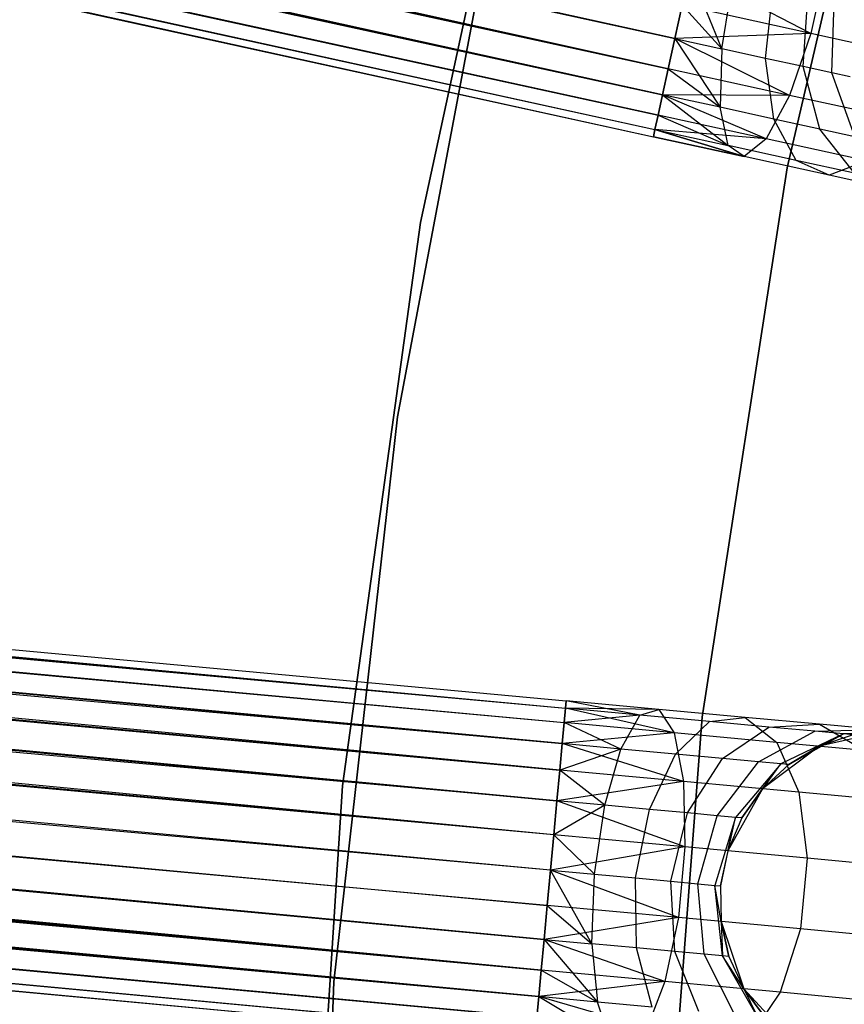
# Model space of a CAD drawing. Extents: x -189 to 189, y -189 to 189.
# Tile 191 of 256: x -46.15 to -41.32, y 3.18 to 8.94. Entities that reach past the tile are written whole.
import ezdxf

# ---------------------------------------------------------------- set-up
doc = ezdxf.new("R2010")
doc.units = 0
doc.header["$LTSCALE"] = 25.4
doc.layers.get('0').update_dxf_attribs({"linetype": 'CONTINUOUS'})

# ---------------------------------------------------------------- blocks, each defined once
blk = doc.blocks.new('CAMELEON-KENAI-C-12244_STL')
at = {"color": 0}
for p, q in [((-42.3533, 8.6553, -8.691), (-164.6141, 35.8197, -8.5219)), ((-42.3533, 8.6553, -8.691), (-164.6141, 35.8197, -8.5219)), ((-42.3146, 8.8321, -8.5864), (-164.6141, 35.8197, -8.5219)), ((-42.3146, 8.8321, -8.5864), (-164.6141, 35.8197, -8.5219)), ((-164.6567, 35.6255, -10.4135), (-42.3533, 8.6553, -10.309)), ((-164.6567, 35.6255, -10.4135), (-42.3533, 8.6553, -10.309)), ((-164.6567, 35.6255, -10.4135), (-42.3146, 8.8321, -10.4135)), ((-164.6567, 35.6255, -10.4135), (-42.3146, 8.8321, -10.4135)), ((-42.3865, 8.5035, -8.8309), (-164.6954, 35.4486, -8.691)), ((-42.3865, 8.5035, -8.8309), (-164.6954, 35.4486, -8.691)), ((-42.3533, 8.6553, -8.691), (-164.6954, 35.4486, -8.691)), ((-42.3533, 8.6553, -8.691), (-164.6954, 35.4486, -8.691)), ((-164.7286, 35.2968, -10.1691), (-42.3865, 8.5035, -10.1691)), ((-164.7286, 35.2968, -10.1691), (-42.3865, 8.5035, -10.1691)), ((-164.7286, 35.2968, -10.1691), (-42.3533, 8.6553, -10.309)), ((-164.7286, 35.2968, -10.1691), (-42.3533, 8.6553, -10.309)), ((-42.4128, 8.3835, -9), (-164.7549, 35.1768, -9)), ((-164.7549, 35.1768, -9), (-42.431, 8.3004, -9.191)), ((-42.4128, 8.3835, -9), (-164.7549, 35.1768, -9)), ((-42.3865, 8.5035, -8.8309), (-164.7549, 35.1768, -9)), ((-42.3865, 8.5035, -8.8309), (-164.7549, 35.1768, -9)), ((-164.7549, 35.1768, -9), (-42.431, 8.3004, -9.191)), ((-164.7549, 35.1768, -9), (-42.4403, 8.2579, -9.3955)), ((-164.7549, 35.1768, -9), (-42.4403, 8.2579, -9.3955)), ((-164.7731, 35.0937, -9.809), (-42.431, 8.3004, -9.809)), ((-164.7731, 35.0937, -9.809), (-42.431, 8.3004, -9.809)), ((-164.7731, 35.0937, -9.809), (-42.4128, 8.3835, -10)), ((-164.7731, 35.0937, -9.809), (-42.4128, 8.3835, -10)), ((-164.7731, 35.0937, -9.809), (-42.3865, 8.5035, -10.1691)), ((-164.7731, 35.0937, -9.809), (-42.3865, 8.5035, -10.1691)), ((-164.7824, 35.0513, -9.3955), (-42.4403, 8.2579, -9.3955)), ((-164.7824, 35.0513, -9.3955), (-42.4403, 8.2579, -9.6045)), ((-164.7824, 35.0513, -9.3955), (-42.4403, 8.2579, -9.3955)), ((-164.7824, 35.0513, -9.3955), (-42.4403, 8.2579, -9.6045)), ((-164.7824, 35.0513, -9.3955), (-42.431, 8.3004, -9.809)), ((-164.7824, 35.0513, -9.3955), (-42.431, 8.3004, -9.809)), ((-167.6619, 16.4711, -9.809), (-42.9506, 4.9585, -9.6045)), ((-167.6619, 16.4711, -9.809), (-42.9506, 4.9585, -9.3955)), ((-167.6619, 16.4711, -9.809), (-42.9546, 4.9153, -9.809)), ((-167.6619, 16.4711, -9.809), (-42.9546, 4.9153, -9.809)), ((-167.6619, 16.4711, -9.809), (-42.9506, 4.9585, -9.6045)), ((-167.6619, 16.4711, -9.809), (-42.9506, 4.9585, -9.3955)), ((-167.6579, 16.5144, -9.3955), (-42.9506, 4.9585, -9.3955)), ((-167.6579, 16.5144, -9.3955), (-42.9506, 4.9585, -9.3955)), ((-167.6579, 16.5144, -9.3955), (-42.9546, 4.9153, -9.191)), ((-167.6579, 16.5144, -9.3955), (-42.9546, 4.9153, -9.191)), ((-167.6698, 16.3864, -9), (-42.9546, 4.9153, -9.191)), ((-167.6698, 16.3864, -9), (-42.9546, 4.9153, -9.191)), ((-167.6698, 16.3864, -9), (-42.9624, 4.8306, -9)), ((-42.9881, 4.5535, -8.691), (-167.6698, 16.3864, -9)), ((-42.9881, 4.5535, -8.691), (-167.6698, 16.3864, -9)), ((-42.9737, 4.7082, -8.8309), (-167.6698, 16.3864, -9)), ((-42.9737, 4.7082, -8.8309), (-167.6698, 16.3864, -9)), ((-167.6698, 16.3864, -9), (-42.9624, 4.8306, -9)), ((-167.6811, 16.2641, -10.1691), (-42.9737, 4.7082, -10.1691)), ((-167.6811, 16.2641, -10.1691), (-42.9737, 4.7082, -10.1691)), ((-167.6811, 16.2641, -10.1691), (-42.9624, 4.8306, -10)), ((-167.6811, 16.2641, -10.1691), (-42.9624, 4.8306, -10)), ((-167.6811, 16.2641, -10.1691), (-42.9546, 4.9153, -9.809)), ((-167.6811, 16.2641, -10.1691), (-42.9546, 4.9153, -9.809)), ((-167.6955, 16.1094, -8.691), (-42.9881, 4.5535, -8.691)), ((-43.0231, 4.1753, -8.5219), (-167.6955, 16.1094, -8.691)), ((-43.0231, 4.1753, -8.5219), (-167.6955, 16.1094, -8.691)), ((-43.0048, 4.3733, -8.5864), (-167.6955, 16.1094, -8.691)), ((-43.0048, 4.3733, -8.5864), (-167.6955, 16.1094, -8.691)), ((-167.6955, 16.1094, -8.691), (-42.9881, 4.5535, -8.691)), ((-167.7122, 15.9291, -10.4135), (-43.0048, 4.3733, -10.4135)), ((-167.7122, 15.9291, -10.4135), (-43.0048, 4.3733, -10.4135)), ((-167.7122, 15.9291, -10.4135), (-42.9881, 4.5535, -10.309)), ((-167.7122, 15.9291, -10.4135), (-42.9881, 4.5535, -10.309)), ((-167.7122, 15.9291, -10.4135), (-42.9737, 4.7082, -10.1691)), ((-167.7122, 15.9291, -10.4135), (-42.9737, 4.7082, -10.1691)), ((-43.0231, 4.1753, -8.5219), (-167.7305, 15.7311, -8.5219)), ((-43.0231, 4.1753, -8.5219), (-167.7305, 15.7311, -8.5219)), ((-43.0048, 4.3733, -10.4135), (-167.7497, 15.5241, -10.5)), ((-43.0423, 3.9683, -8.5), (-167.7497, 15.5241, -8.5)), ((-43.0423, 3.9683, -8.5), (-167.7497, 15.5241, -8.5)), ((-43.0231, 4.1753, -10.4781), (-167.7497, 15.5241, -10.5)), ((-43.0048, 4.3733, -10.4135), (-167.7497, 15.5241, -10.5)), ((-43.0231, 4.1753, -10.4781), (-167.7497, 15.5241, -10.5)), ((-43.0423, 3.9683, -10.5), (-167.7497, 15.5241, -10.5)), ((-43.0423, 3.9683, -10.5), (-167.7497, 15.5241, -10.5)), ((-167.7689, 15.3171, -8.5219), (-43.0615, 3.7612, -8.5219)), ((-43.0965, 3.383, -8.691), (-167.7689, 15.3171, -8.5219)), ((-43.0965, 3.383, -8.691), (-167.7689, 15.3171, -8.5219)), ((-43.0798, 3.5633, -8.5864), (-167.7689, 15.3171, -8.5219)), ((-43.0798, 3.5633, -8.5864), (-167.7689, 15.3171, -8.5219)), ((-167.7689, 15.3171, -8.5219), (-43.0615, 3.7612, -8.5219)), ((-167.7872, 15.1191, -10.4135), (-43.0965, 3.383, -10.309)), ((-167.7872, 15.1191, -10.4135), (-43.0965, 3.383, -10.309)), ((-167.7872, 15.1191, -10.4135), (-43.0798, 3.5633, -10.4135)), ((-43.0423, 3.9683, -10.5), (-167.7872, 15.1191, -10.4135)), ((-43.0423, 3.9683, -10.5), (-167.7872, 15.1191, -10.4135)), ((-43.0615, 3.7612, -10.4781), (-167.7872, 15.1191, -10.4135)), ((-43.0615, 3.7612, -10.4781), (-167.7872, 15.1191, -10.4135)), ((-167.7872, 15.1191, -10.4135), (-43.0798, 3.5633, -10.4135)), ((-43.1109, 3.2283, -8.8309), (-167.8039, 14.9388, -8.691)), ((-43.1109, 3.2283, -8.8309), (-167.8039, 14.9388, -8.691)), ((-43.0965, 3.383, -8.691), (-167.8039, 14.9388, -8.691)), ((-43.0965, 3.383, -8.691), (-167.8039, 14.9388, -8.691)), ((-167.8183, 14.7841, -10.1691), (-43.1109, 3.2283, -10.1691)), ((-167.8183, 14.7841, -10.1691), (-43.1109, 3.2283, -10.1691)), ((-167.8183, 14.7841, -10.1691), (-43.0965, 3.383, -10.309)), ((-167.8183, 14.7841, -10.1691), (-43.0965, 3.383, -10.309)), ((-43.1222, 3.1059, -9), (-167.8296, 14.6618, -9)), ((-167.8296, 14.6618, -9), (-43.1301, 3.0213, -9.191)), ((-43.1222, 3.1059, -9), (-167.8296, 14.6618, -9)), ((-43.1109, 3.2283, -8.8309), (-167.8296, 14.6618, -9)), ((-43.1109, 3.2283, -8.8309), (-167.8296, 14.6618, -9)), ((-167.8296, 14.6618, -9), (-43.1301, 3.0213, -9.191)), ((-167.8296, 14.6618, -9), (-43.1341, 2.978, -9.3955)), ((-167.8296, 14.6618, -9), (-43.1341, 2.978, -9.3955)), ((-167.8374, 14.5771, -9.809), (-43.1301, 3.0213, -9.809)), ((-167.8374, 14.5771, -9.809), (-43.1301, 3.0213, -9.809)), ((-167.8374, 14.5771, -9.809), (-43.1222, 3.1059, -10)), ((-167.8374, 14.5771, -9.809), (-43.1222, 3.1059, -10)), ((-167.8374, 14.5771, -9.809), (-43.1109, 3.2283, -10.1691)), ((-167.8374, 14.5771, -9.809), (-43.1109, 3.2283, -10.1691)), ((-167.8415, 14.5338, -9.3955), (-43.1341, 2.978, -9.3955)), ((-167.8415, 14.5338, -9.3955), (-43.1341, 2.978, -9.6045)), ((-167.8415, 14.5338, -9.3955), (-43.1341, 2.978, -9.3955)), ((-167.8415, 14.5338, -9.3955), (-43.1341, 2.978, -9.6045)), ((-167.8415, 14.5338, -9.3955), (-43.1301, 3.0213, -9.809)), ((-167.8415, 14.5338, -9.3955), (-43.1301, 3.0213, -9.809)), ((-41.6581, 8.076, -1), (-40.9171, 11.2424, -1)), ((-40.9171, 11.2424, -8.5), (-41.6581, 8.076, -8.5)), ((-40.9171, 11.2424, -8.5), (-41.6581, 8.076, -8.5)), ((-41.6581, 8.076, -1), (-40.9171, 11.2424, -1)), ((-43.0996, 11.0093, -1), (-43.8023, 7.7565, -1)), ((-43.8023, 7.7565), (-43.0996, 11.0093)), ((-43.0996, 11.0093, -1), (-43.8023, 7.7565, -1)), ((-43.8023, 7.7565), (-43.0996, 11.0093)), ((-43.3201, 9.8849, -1), (-43.9381, 6.6188, -1)), ((-43.9381, 6.6188, -8.5), (-43.3201, 9.8849, -8.5)), ((-43.3201, 9.8849, -1), (-43.9381, 6.6188, -1)), ((-43.9381, 6.6188, -8.5), (-43.3201, 9.8849, -8.5)), ((-41.5191, 8.8614, -10.3767), (-42.2276, 9.2294, -10.5)), ((-41.5191, 8.8614, -10.3767), (-42.2276, 9.2294, -10.5)), ((-42.0399, 8.772, -8.5494), (-42.2276, 9.2294, -8.5)), ((-42.0399, 8.772, -8.5494), (-42.2276, 9.2294, -8.5)), ((-41.4301, 9.2676, -10.3767), (-41.5191, 8.8614, -10.3767)), ((-41.4301, 9.2676, -10.3767), (-41.5191, 8.8614, -10.3767)), ((-42.0399, 8.772, -8.5494), (-41.9747, 9.1741, -8.4659)), ((-42.0399, 8.772, -8.5494), (-41.9747, 9.1741, -8.4659)), ((-41.7839, 8.7159, -8.4409), (-41.7391, 9.1225, -8.366)), ((-41.7839, 8.7159, -8.4409), (-41.7391, 9.1225, -8.366)), ((-41.5641, 8.6678, -8.2682), (-41.5368, 9.0782, -8.2071)), ((-41.5641, 8.6678, -8.2682), (-41.5368, 9.0782, -8.2071)), ((-41.3955, 8.6308, -8.0432), (-41.3816, 9.0442, -8)), ((-41.3955, 8.6308, -8.0432), (-41.3816, 9.0442, -8)), ((-42.3146, 8.8321, -10.4135), (-42.272, 9.0263, -10.4781)), ((-42.272, 9.0263, -8.5219), (-42.3146, 8.8321, -8.5864)), ((-42.272, 9.0263, -8.5219), (-42.3146, 8.8321, -8.5864)), ((-42.3146, 8.8321, -10.4135), (-42.272, 9.0263, -10.4781)), ((-41.5191, 8.8614, -10.3767), (-42.272, 9.0263, -10.4781)), ((-41.5191, 8.8614, -10.3767), (-42.272, 9.0263, -10.4781)), ((-42.272, 9.0263, -8.5219), (-42.0399, 8.772, -8.5494)), ((-42.272, 9.0263, -8.5219), (-42.0399, 8.772, -8.5494)), ((-42.3533, 8.6553, -10.309), (-42.3146, 8.8321, -10.4135)), ((-42.3146, 8.8321, -8.5864), (-42.3533, 8.6553, -8.691)), ((-42.3146, 8.8321, -8.5864), (-42.3533, 8.6553, -8.691)), ((-42.3533, 8.6553, -10.309), (-42.3146, 8.8321, -10.4135)), ((-41.5191, 8.8614, -10.3767), (-42.3146, 8.8321, -10.4135)), ((-41.5191, 8.8614, -10.3767), (-42.3146, 8.8321, -10.4135)), ((-41.6431, 8.4997, -10.2133), (-42.3146, 8.8321, -10.4135)), ((-41.6431, 8.4997, -10.2133), (-42.3146, 8.8321, -10.4135)), ((-42.3146, 8.8321, -8.5864), (-42.0399, 8.772, -8.5494)), ((-42.3146, 8.8321, -8.5864), (-42.0399, 8.772, -8.5494)), ((-42.3146, 8.8321, -8.5864), (-42.0501, 8.4298, -8.7855)), ((-42.3146, 8.8321, -8.5864), (-42.0501, 8.4298, -8.7855)), ((-41.5191, 8.8614, -10.3767), (-41.6431, 8.4997, -10.2133)), ((-41.5191, 8.8614, -10.3767), (-41.6431, 8.4997, -10.2133)), ((-40.8174, 8.7078, -10.0792), (-41.5191, 8.8614, -10.3767)), ((-40.8174, 8.7078, -10.0792), (-41.5191, 8.8614, -10.3767)), ((-42.0399, 8.772, -8.5494), (-42.0501, 8.4298, -8.7855)), ((-42.0399, 8.772, -8.5494), (-42.0501, 8.4298, -8.7855)), ((-41.7839, 8.7159, -8.4409), (-42.0399, 8.772, -8.5494)), ((-41.7839, 8.7159, -8.4409), (-42.0399, 8.772, -8.5494)), ((-41.7365, 8.3611, -8.6526), (-41.7839, 8.7159, -8.4409)), ((-41.5641, 8.6678, -8.2682), (-41.7839, 8.7159, -8.4409)), ((-41.7365, 8.3611, -8.6526), (-41.7839, 8.7159, -8.4409)), ((-41.5641, 8.6678, -8.2682), (-41.7839, 8.7159, -8.4409)), ((-42.3865, 8.5035, -10.1691), (-42.3533, 8.6553, -10.309)), ((-42.3533, 8.6553, -8.691), (-42.3865, 8.5035, -8.8309)), ((-42.3533, 8.6553, -8.691), (-42.3865, 8.5035, -8.8309)), ((-42.3865, 8.5035, -10.1691), (-42.3533, 8.6553, -10.309)), ((-41.6431, 8.4997, -10.2133), (-42.3533, 8.6553, -10.309)), ((-41.6431, 8.4997, -10.2133), (-42.3533, 8.6553, -10.309)), ((-42.3533, 8.6553, -8.691), (-42.0501, 8.4298, -8.7855)), ((-42.3533, 8.6553, -8.691), (-42.0501, 8.4298, -8.7855)), ((-41.4673, 8.3022, -8.4411), (-41.5641, 8.6678, -8.2682)), ((-41.3955, 8.6308, -8.0432), (-41.5641, 8.6678, -8.2682)), ((-41.4673, 8.3022, -8.4411), (-41.5641, 8.6678, -8.2682)), ((-41.3955, 8.6308, -8.0432), (-41.5641, 8.6678, -8.2682)), ((-41.2607, 8.2569, -8.1654), (-41.3955, 8.6308, -8.0432)), ((-41.2894, 8.6076, -7.7812), (-41.3955, 8.6308, -8.0432)), ((-41.2607, 8.2569, -8.1654), (-41.3955, 8.6308, -8.0432)), ((-41.2894, 8.6076, -7.7812), (-41.3955, 8.6308, -8.0432)), ((-42.4128, 8.3835, -10), (-42.3865, 8.5035, -10.1691)), ((-42.3865, 8.5035, -8.8309), (-42.4128, 8.3835, -9)), ((-42.3865, 8.5035, -8.8309), (-42.4128, 8.3835, -9)), ((-42.4128, 8.3835, -10), (-42.3865, 8.5035, -10.1691)), ((-41.6431, 8.4997, -10.2133), (-42.3865, 8.5035, -10.1691)), ((-41.6431, 8.4997, -10.2133), (-42.3865, 8.5035, -10.1691)), ((-41.7808, 8.245, -9.9148), (-42.3865, 8.5035, -10.1691)), ((-41.7808, 8.245, -9.9148), (-42.3865, 8.5035, -10.1691)), ((-42.0501, 8.4298, -8.7855), (-42.3865, 8.5035, -8.8309)), ((-42.3865, 8.5035, -8.8309), (-42.0035, 8.2068, -9.1334)), ((-42.3865, 8.5035, -8.8309), (-42.0035, 8.2068, -9.1334)), ((-42.0501, 8.4298, -8.7855), (-42.3865, 8.5035, -8.8309)), ((-41.6431, 8.4997, -10.2133), (-41.7808, 8.245, -9.9148)), ((-41.6431, 8.4997, -10.2133), (-41.7808, 8.245, -9.9148)), ((-40.9813, 8.3548, -9.9327), (-41.6431, 8.4997, -10.2133)), ((-40.9813, 8.3548, -9.9327), (-41.6431, 8.4997, -10.2133)), ((-42.0035, 8.2068, -9.1334), (-42.0501, 8.4298, -8.7855)), ((-41.7365, 8.3611, -8.6526), (-42.0501, 8.4298, -8.7855)), ((-42.0035, 8.2068, -9.1334), (-42.0501, 8.4298, -8.7855)), ((-41.7365, 8.3611, -8.6526), (-42.0501, 8.4298, -8.7855)), ((-42.431, 8.3004, -9.809), (-42.4128, 8.3835, -10)), ((-42.4128, 8.3835, -9), (-42.431, 8.3004, -9.191)), ((-42.4128, 8.3835, -9), (-42.431, 8.3004, -9.191)), ((-42.431, 8.3004, -9.809), (-42.4128, 8.3835, -10)), ((-41.7808, 8.245, -9.9148), (-42.4128, 8.3835, -10)), ((-41.7808, 8.245, -9.9148), (-42.4128, 8.3835, -10)), ((-42.4128, 8.3835, -9), (-42.0035, 8.2068, -9.1334)), ((-42.4128, 8.3835, -9), (-42.0035, 8.2068, -9.1334)), ((-41.6051, 8.1195, -8.9644), (-41.7365, 8.3611, -8.6526)), ((-41.4673, 8.3022, -8.4411), (-41.7365, 8.3611, -8.6526)), ((-41.6051, 8.1195, -8.9644), (-41.7365, 8.3611, -8.6526)), ((-41.4673, 8.3022, -8.4411), (-41.7365, 8.3611, -8.6526)), ((-42.4403, 8.2579, -9.6045), (-42.431, 8.3004, -9.809)), ((-42.431, 8.3004, -9.191), (-42.4403, 8.2579, -9.3955)), ((-42.431, 8.3004, -9.191), (-42.4403, 8.2579, -9.3955)), ((-42.4403, 8.2579, -9.6045), (-42.431, 8.3004, -9.809)), ((-41.7808, 8.245, -9.9148), (-42.431, 8.3004, -9.809)), ((-41.7808, 8.245, -9.9148), (-42.431, 8.3004, -9.809)), ((-41.9082, 8.1414, -9.5328), (-42.431, 8.3004, -9.809)), ((-41.9082, 8.1414, -9.5328), (-42.431, 8.3004, -9.809)), ((-42.431, 8.3004, -9.191), (-42.0035, 8.2068, -9.1334)), ((-42.431, 8.3004, -9.191), (-42.0035, 8.2068, -9.1334)), ((-42.431, 8.3004, -9.191), (-41.9082, 8.1414, -9.5328)), ((-42.431, 8.3004, -9.191), (-41.9082, 8.1414, -9.5328)), ((-41.263, 8.0446, -8.6957), (-41.4673, 8.3022, -8.4411)), ((-41.2607, 8.2569, -8.1654), (-41.4673, 8.3022, -8.4411)), ((-41.263, 8.0446, -8.6957), (-41.4673, 8.3022, -8.4411)), ((-41.2607, 8.2569, -8.1654), (-41.4673, 8.3022, -8.4411)), ((-41.9082, 8.1414, -9.5328), (-42.4403, 8.2579, -9.6045)), ((-42.4403, 8.2579, -9.3955), (-41.9082, 8.1414, -9.5328)), ((-42.4403, 8.2579, -9.3955), (-41.9082, 8.1414, -9.5328)), ((-41.9082, 8.1414, -9.5328), (-42.4403, 8.2579, -9.6045)), ((-41.7808, 8.245, -9.9148), (-41.9082, 8.1414, -9.5328)), ((-41.7808, 8.245, -9.9148), (-41.9082, 8.1414, -9.5328)), ((-41.1918, 8.116, -9.6651), (-41.7808, 8.245, -9.9148)), ((-41.1918, 8.116, -9.6651), (-41.7808, 8.245, -9.9148)), ((-41.9082, 8.1414, -9.5328), (-42.0035, 8.2068, -9.1334)), ((-41.6051, 8.1195, -8.9644), (-42.0035, 8.2068, -9.1334)), ((-41.9082, 8.1414, -9.5328), (-42.0035, 8.2068, -9.1334)), ((-41.6051, 8.1195, -8.9644), (-42.0035, 8.2068, -9.1334)), ((-41.4124, 8.0328, -9.3226), (-41.9082, 8.1414, -9.5328)), ((-41.4124, 8.0328, -9.3226), (-41.9082, 8.1414, -9.5328)), ((-42.1545, 4.8622, -1), (-41.6581, 8.076, -1)), ((-41.6581, 8.076, -8.5), (-42.1545, 4.8622, -8.5)), ((-41.6581, 8.076, -8.5), (-42.1545, 4.8622, -8.5)), ((-42.1545, 4.8622, -1), (-41.6581, 8.076, -1)), ((-41.6581, 8.076, -8.5), (-41.6581, 8.076, -1)), ((-41.6581, 8.076, -8.5), (-41.6581, 8.076, -1)), ((-41.4124, 8.0328, -9.3226), (-41.6051, 8.1195, -8.9644)), ((-41.263, 8.0446, -8.6957), (-41.6051, 8.1195, -8.9644)), ((-41.4124, 8.0328, -9.3226), (-41.6051, 8.1195, -8.9644)), ((-41.263, 8.0446, -8.6957), (-41.6051, 8.1195, -8.9644)), ((-41.1918, 8.116, -9.6651), (-41.4124, 8.0328, -9.3226)), ((-41.1918, 8.116, -9.6651), (-41.4124, 8.0328, -9.3226)), ((-40.9866, 7.9396, -8.9881), (-41.4124, 8.0328, -9.3226)), ((-40.9866, 7.9396, -8.9881), (-41.4124, 8.0328, -9.3226)), ((-43.8023, 7.7565, -1), (-44.2598, 4.4603, -1)), ((-44.2598, 4.4603), (-43.8023, 7.7565)), ((-43.8023, 7.7565, -1), (-44.2598, 4.4603, -1)), ((-44.2598, 4.4603), (-43.8023, 7.7565)), ((-43.8023, 7.7565, -1), (-43.8023, 7.7565)), ((-43.8023, 7.7565, -1), (-43.8023, 7.7565)), ((-43.9381, 6.6188, -1), (-44.3103, 3.3156, -1)), ((-44.3103, 3.3156, -8.5), (-43.9381, 6.6188, -8.5)), ((-43.9381, 6.6188, -1), (-44.3103, 3.3156, -1)), ((-44.3103, 3.3156, -8.5), (-43.9381, 6.6188, -8.5)), ((-43.9381, 6.6188, -1), (-43.9381, 6.6188, -8.5)), ((-43.9381, 6.6188, -1), (-43.9381, 6.6188, -8.5)), ((-42.9506, 4.9585, -9.3955), (-42.9546, 4.9153, -9.191)), ((-42.9546, 4.9153, -9.809), (-42.9506, 4.9585, -9.6045)), ((-42.9546, 4.9153, -9.809), (-42.9506, 4.9585, -9.6045)), ((-42.9506, 4.9585, -9.3955), (-42.9546, 4.9153, -9.191)), ((-42.5188, 4.8749, -9.1334), (-42.9506, 4.9585, -9.3955)), ((-42.5188, 4.8749, -9.1334), (-42.9506, 4.9585, -9.3955)), ((-42.4082, 4.9083, -9.5328), (-42.9506, 4.9585, -9.3955)), ((-42.4082, 4.9083, -9.5328), (-42.9506, 4.9585, -9.6045)), ((-42.4082, 4.9083, -9.5328), (-42.9506, 4.9585, -9.3955)), ((-42.4082, 4.9083, -9.5328), (-42.9506, 4.9585, -9.6045)), ((-42.9546, 4.9153, -9.191), (-42.9624, 4.8306, -9)), ((-42.9624, 4.8306, -10), (-42.9546, 4.9153, -9.809)), ((-42.9624, 4.8306, -10), (-42.9546, 4.9153, -9.809)), ((-42.9546, 4.9153, -9.191), (-42.9624, 4.8306, -9)), ((-42.5188, 4.8749, -9.1334), (-42.9546, 4.9153, -9.191)), ((-42.5188, 4.8749, -9.1334), (-42.9546, 4.9153, -9.191)), ((-42.4082, 4.9083, -9.5328), (-42.9546, 4.9153, -9.809)), ((-42.4082, 4.9083, -9.5328), (-42.9546, 4.9153, -9.809)), ((-42.3181, 4.7709, -9.9148), (-42.9546, 4.9153, -9.809)), ((-42.3181, 4.7709, -9.9148), (-42.9546, 4.9153, -9.809)), ((-42.5188, 4.8749, -9.1334), (-42.4082, 4.9083, -9.5328)), ((-42.5188, 4.8749, -9.1334), (-42.4082, 4.9083, -9.5328)), ((-42.4082, 4.9083, -9.5328), (-42.3181, 4.7709, -9.9148)), ((-41.9028, 4.8615, -9.3226), (-42.4082, 4.9083, -9.5328)), ((-41.9028, 4.8615, -9.3226), (-42.4082, 4.9083, -9.5328)), ((-42.4082, 4.9083, -9.5328), (-42.3181, 4.7709, -9.9148)), ((-42.5188, 4.8749, -9.1334), (-42.9624, 4.8306, -9)), ((-42.5188, 4.8749, -9.1334), (-42.9624, 4.8306, -9)), ((-42.6308, 4.6765, -8.7855), (-42.5188, 4.8749, -9.1334)), ((-42.6308, 4.6765, -8.7855), (-42.5188, 4.8749, -9.1334)), ((-42.1127, 4.8373, -8.9644), (-42.5188, 4.8749, -9.1334)), ((-42.1127, 4.8373, -8.9644), (-42.5188, 4.8749, -9.1334)), ((-42.4034, 1.6198, -1), (-42.1545, 4.8622, -1)), ((-42.1545, 4.8622, -8.5), (-42.4034, 1.6198, -8.5)), ((-42.1545, 4.8622, -8.5), (-42.4034, 1.6198, -8.5)), ((-42.4034, 1.6198, -1), (-42.1545, 4.8622, -1)), ((-42.1545, 4.8622, -8.5), (-42.1545, 4.8622, -1)), ((-42.1545, 4.8622, -8.5), (-42.1545, 4.8622, -1)), ((-42.1127, 4.8373, -8.9644), (-41.9028, 4.8615, -9.3226)), ((-42.1127, 4.8373, -8.9644), (-41.9028, 4.8615, -9.3226)), ((-41.9028, 4.8615, -9.3226), (-41.7177, 4.7153, -9.6651)), ((-41.4688, 4.8212, -8.9881), (-41.9028, 4.8615, -9.3226)), ((-41.4688, 4.8212, -8.9881), (-41.9028, 4.8615, -9.3226)), ((-41.9028, 4.8615, -9.3226), (-41.7177, 4.7153, -9.6651)), ((-42.9624, 4.8306, -9), (-42.9737, 4.7082, -8.8309)), ((-42.9737, 4.7082, -10.1691), (-42.9624, 4.8306, -10)), ((-42.9737, 4.7082, -10.1691), (-42.9624, 4.8306, -10)), ((-42.9624, 4.8306, -9), (-42.9737, 4.7082, -8.8309)), ((-42.6308, 4.6765, -8.7855), (-42.9624, 4.8306, -9)), ((-42.6308, 4.6765, -8.7855), (-42.9624, 4.8306, -9)), ((-42.3181, 4.7709, -9.9148), (-42.9624, 4.8306, -10)), ((-42.3181, 4.7709, -9.9148), (-42.9624, 4.8306, -10)), ((-42.3112, 4.6468, -8.6526), (-42.1127, 4.8373, -8.9644)), ((-42.3112, 4.6468, -8.6526), (-42.1127, 4.8373, -8.9644)), ((-41.764, 4.8049, -8.6957), (-42.1127, 4.8373, -8.9644)), ((-41.764, 4.8049, -8.6957), (-42.1127, 4.8373, -8.9644)), ((-42.0367, 4.6214, -8.4411), (-41.764, 4.8049, -8.6957)), ((-42.0367, 4.6214, -8.4411), (-41.764, 4.8049, -8.6957)), ((-41.8261, 4.6019, -8.1654), (-41.4964, 4.7801, -8.3455)), ((-41.8261, 4.6019, -8.1654), (-41.4964, 4.7801, -8.3455)), ((-41.764, 4.8049, -8.6957), (-41.4688, 4.8212, -8.9881)), ((-41.764, 4.8049, -8.6957), (-41.4688, 4.8212, -8.9881)), ((-41.4964, 4.7801, -8.3455), (-41.764, 4.8049, -8.6957)), ((-41.4964, 4.7801, -8.3455), (-41.764, 4.8049, -8.6957)), ((-41.4964, 4.7801, -8.3455), (-41.1358, 4.7904, -8.5523)), ((-41.4964, 4.7801, -8.3455), (-41.1358, 4.7904, -8.5523)), ((-41.3282, 4.7646, -7.9377), (-41.4964, 4.7801, -8.3455)), ((-41.3282, 4.7646, -7.9377), (-41.4964, 4.7801, -8.3455)), ((-41.4688, 4.8212, -8.9881), (-41.2022, 4.6675, -9.2678)), ((-41.1358, 4.7904, -8.5523), (-41.4688, 4.8212, -8.9881)), ((-41.1358, 4.7904, -8.5523), (-41.4688, 4.8212, -8.9881)), ((-41.4688, 4.8212, -8.9881), (-41.2022, 4.6675, -9.2678)), ((-41.0632, 4.7837, -2), (-41.4688, 4.6922, -2)), ((-41.0632, 4.7837, -2), (-41.4688, 4.6922, -2)), ((-42.3181, 4.7709, -9.9148), (-42.9737, 4.7082, -10.1691)), ((-42.3181, 4.7709, -9.9148), (-42.9737, 4.7082, -10.1691)), ((-42.3181, 4.7709, -9.9148), (-42.2642, 4.4865, -10.2133)), ((-41.7177, 4.7153, -9.6651), (-42.3181, 4.7709, -9.9148)), ((-41.7177, 4.7153, -9.6651), (-42.3181, 4.7709, -9.9148)), ((-42.3181, 4.7709, -9.9148), (-42.2642, 4.4865, -10.2133)), ((-41.3282, 4.7646, -7.9377), (-41.6937, 4.5896, -7.8445)), ((-41.3282, 4.7646, -7.9377), (-41.6937, 4.5896, -7.8445)), ((-41.6486, 4.5854, -7.5), (-41.3282, 4.7646, -7.9377)), ((-41.6486, 4.5854, -7.5), (-41.3282, 4.7646, -7.9377)), ((-41.4688, 4.6922, -7.5), (-41.3282, 4.7646, -7.9377)), ((-41.4688, 4.6922, -7.5), (-41.3282, 4.7646, -7.9377)), ((-41.2708, 4.7592, -7.5), (-41.4688, 4.6922, -2)), ((-41.2708, 4.7592, -7.5), (-41.4688, 4.6922, -7.5)), ((-41.2708, 4.7592, -7.5), (-41.4688, 4.6922, -2)), ((-41.2708, 4.7592, -7.5), (-41.4688, 4.6922, -7.5)), ((-40.9264, 4.771, -8.0447), (-41.3282, 4.7646, -7.9377)), ((-40.9264, 4.771, -8.0447), (-41.3282, 4.7646, -7.9377)), ((-41.2708, 4.7592, -7.5), (-41.3282, 4.7646, -7.9377)), ((-41.2708, 4.7592, -7.5), (-41.3282, 4.7646, -7.9377)), ((-42.9737, 4.7082, -8.8309), (-42.9881, 4.5535, -8.691)), ((-42.9881, 4.5535, -10.309), (-42.9737, 4.7082, -10.1691)), ((-42.9881, 4.5535, -10.309), (-42.9737, 4.7082, -10.1691)), ((-42.9737, 4.7082, -8.8309), (-42.9881, 4.5535, -8.691)), ((-42.6308, 4.6765, -8.7855), (-42.9881, 4.5535, -8.691)), ((-42.6308, 4.6765, -8.7855), (-42.9881, 4.5535, -8.691)), ((-42.6308, 4.6765, -8.7855), (-42.9737, 4.7082, -8.8309)), ((-42.6308, 4.6765, -8.7855), (-42.9737, 4.7082, -8.8309)), ((-42.2642, 4.4865, -10.2133), (-42.9737, 4.7082, -10.1691)), ((-42.2642, 4.4865, -10.2133), (-42.9737, 4.7082, -10.1691)), ((-42.7248, 4.3473, -8.5494), (-42.6308, 4.6765, -8.7855)), ((-42.7248, 4.3473, -8.5494), (-42.6308, 4.6765, -8.7855)), ((-42.3112, 4.6468, -8.6526), (-42.6308, 4.6765, -8.7855)), ((-42.3112, 4.6468, -8.6526), (-42.6308, 4.6765, -8.7855)), ((-41.4688, 4.6922, -2), (-41.8022, 4.4437, -2)), ((-41.4688, 4.6922, -2), (-41.8022, 4.4437, -2)), ((-41.7177, 4.7153, -9.6651), (-41.5896, 4.424, -9.9327)), ((-41.2022, 4.6675, -9.2678), (-41.7177, 4.7153, -9.6651)), ((-41.2022, 4.6675, -9.2678), (-41.7177, 4.7153, -9.6651)), ((-41.7177, 4.7153, -9.6651), (-41.5896, 4.424, -9.9327)), ((-41.4688, 4.6922, -7.5), (-41.6486, 4.5854, -7.5)), ((-41.6486, 4.5854, -7.5), (-41.4688, 4.6922, -2)), ((-41.6486, 4.5854, -7.5), (-41.4688, 4.6922, -2)), ((-41.4688, 4.6922, -7.5), (-41.6486, 4.5854, -7.5)), ((-41.4688, 4.6922, -7.5), (-41.4688, 4.6922, -2)), ((-41.4688, 4.6922, -7.5), (-41.4688, 4.6922, -2)), ((-42.4639, 4.3231, -8.4409), (-42.3112, 4.6468, -8.6526)), ((-42.4639, 4.3231, -8.4409), (-42.3112, 4.6468, -8.6526)), ((-42.0367, 4.6214, -8.4411), (-42.3112, 4.6468, -8.6526)), ((-42.0367, 4.6214, -8.4411), (-42.3112, 4.6468, -8.6526)), ((-42.2398, 4.3024, -8.2682), (-42.0367, 4.6214, -8.4411)), ((-42.2398, 4.3024, -8.2682), (-42.0367, 4.6214, -8.4411)), ((-41.8261, 4.6019, -8.1654), (-42.0367, 4.6214, -8.4411)), ((-41.8261, 4.6019, -8.1654), (-42.0367, 4.6214, -8.4411)), ((-42.9881, 4.5535, -8.691), (-43.0048, 4.3733, -8.5864)), ((-43.0048, 4.3733, -10.4135), (-42.9881, 4.5535, -10.309)), ((-43.0048, 4.3733, -10.4135), (-42.9881, 4.5535, -10.309)), ((-42.9881, 4.5535, -8.691), (-43.0048, 4.3733, -8.5864)), ((-42.7248, 4.3473, -8.5494), (-42.9881, 4.5535, -8.691)), ((-42.7248, 4.3473, -8.5494), (-42.9881, 4.5535, -8.691)), ((-42.2642, 4.4865, -10.2133), (-42.9881, 4.5535, -10.309)), ((-42.2642, 4.4865, -10.2133), (-42.9881, 4.5535, -10.309)), ((-42.0679, 4.2865, -8.0432), (-41.8261, 4.6019, -8.1654)), ((-42.0679, 4.2865, -8.0432), (-41.8261, 4.6019, -8.1654)), ((-41.6937, 4.5896, -7.8445), (-41.9598, 4.2764, -7.7812)), ((-41.6937, 4.5896, -7.8445), (-41.9598, 4.2764, -7.7812)), ((-41.923, 4.273, -7.5), (-41.6937, 4.5896, -7.8445)), ((-41.923, 4.273, -7.5), (-41.6937, 4.5896, -7.8445)), ((-41.6937, 4.5896, -7.8445), (-41.8261, 4.6019, -8.1654)), ((-41.6937, 4.5896, -7.8445), (-41.8261, 4.6019, -8.1654)), ((-41.8022, 4.4437, -7.5), (-41.6937, 4.5896, -7.8445)), ((-41.8022, 4.4437, -7.5), (-41.6937, 4.5896, -7.8445)), ((-41.6486, 4.5854, -7.5), (-41.8022, 4.4437, -2)), ((-41.6486, 4.5854, -7.5), (-41.8022, 4.4437, -7.5)), ((-41.6486, 4.5854, -7.5), (-41.8022, 4.4437, -2)), ((-41.6486, 4.5854, -7.5), (-41.8022, 4.4437, -7.5)), ((-41.6486, 4.5854, -7.5), (-41.6937, 4.5896, -7.8445)), ((-41.6486, 4.5854, -7.5), (-41.6937, 4.5896, -7.8445)), ((-44.2598, 4.4603, -1), (-44.4698, 1.1391, -1)), ((-44.4698, 1.1391), (-44.2598, 4.4603)), ((-44.2598, 4.4603, -1), (-44.4698, 1.1391, -1)), ((-44.4698, 1.1391), (-44.2598, 4.4603)), ((-44.2598, 4.4603, -1), (-44.2598, 4.4603)), ((-44.2598, 4.4603, -1), (-44.2598, 4.4603)), ((-42.2642, 4.4865, -10.2133), (-43.0048, 4.3733, -10.4135)), ((-42.2642, 4.4865, -10.2133), (-43.0048, 4.3733, -10.4135)), ((-42.2642, 4.4865, -10.2133), (-42.2556, 4.1042, -10.3767)), ((-41.5896, 4.424, -9.9327), (-42.2642, 4.4865, -10.2133)), ((-41.5896, 4.424, -9.9327), (-42.2642, 4.4865, -10.2133)), ((-42.2642, 4.4865, -10.2133), (-42.2556, 4.1042, -10.3767)), ((-41.8022, 4.4437, -2), (-42.0056, 4.081, -2)), ((-41.8022, 4.4437, -2), (-42.0056, 4.081, -2)), ((-41.8022, 4.4437, -7.5), (-41.923, 4.273, -7.5)), ((-41.923, 4.273, -7.5), (-41.8022, 4.4437, -2)), ((-41.923, 4.273, -7.5), (-41.8022, 4.4437, -2)), ((-41.8022, 4.4437, -7.5), (-41.923, 4.273, -7.5)), ((-41.8022, 4.4437, -7.5), (-41.8022, 4.4437, -2)), ((-41.8022, 4.4437, -7.5), (-41.8022, 4.4437, -2)), ((-41.5896, 4.424, -9.9327), (-41.5404, 4.0379, -10.0792)), ((-41.0103, 4.3703, -9.4863), (-41.5896, 4.424, -9.9327)), ((-41.0103, 4.3703, -9.4863), (-41.5896, 4.424, -9.9327)), ((-41.5896, 4.424, -9.9327), (-41.5404, 4.0379, -10.0792)), ((-43.0048, 4.3733, -8.5864), (-43.0231, 4.1753, -8.5219)), ((-43.0231, 4.1753, -10.4781), (-43.0048, 4.3733, -10.4135)), ((-43.0048, 4.3733, -8.5864), (-43.0231, 4.1753, -8.5219)), ((-43.0231, 4.1753, -10.4781), (-43.0048, 4.3733, -10.4135)), ((-42.7248, 4.3473, -8.5494), (-43.0231, 4.1753, -8.5219)), ((-42.7248, 4.3473, -8.5494), (-43.0231, 4.1753, -8.5219)), ((-42.7248, 4.3473, -8.5494), (-43.0048, 4.3733, -8.5864)), ((-42.7248, 4.3473, -8.5494), (-43.0048, 4.3733, -8.5864)), ((-42.2556, 4.1042, -10.3767), (-43.0048, 4.3733, -10.4135)), ((-42.2556, 4.1042, -10.3767), (-43.0048, 4.3733, -10.4135)), ((-42.7846, 3.9444, -8.4659), (-42.7248, 4.3473, -8.5494)), ((-42.7846, 3.9444, -8.4659), (-42.7248, 4.3473, -8.5494)), ((-42.4639, 4.3231, -8.4409), (-42.7248, 4.3473, -8.5494)), ((-42.4639, 4.3231, -8.4409), (-42.7248, 4.3473, -8.5494)), ((-42.5444, 3.9221, -8.366), (-42.4639, 4.3231, -8.4409)), ((-42.5444, 3.9221, -8.366), (-42.4639, 4.3231, -8.4409)), ((-42.2398, 4.3024, -8.2682), (-42.4639, 4.3231, -8.4409)), ((-42.2398, 4.3024, -8.2682), (-42.4639, 4.3231, -8.4409)), ((-42.3382, 3.903, -8.2071), (-42.2398, 4.3024, -8.2682)), ((-42.3382, 3.903, -8.2071), (-42.2398, 4.3024, -8.2682)), ((-42.0679, 4.2865, -8.0432), (-42.2398, 4.3024, -8.2682)), ((-42.0679, 4.2865, -8.0432), (-42.2398, 4.3024, -8.2682)), ((-42.18, 3.8884, -8), (-42.0679, 4.2865, -8.0432)), ((-42.18, 3.8884, -8), (-42.0679, 4.2865, -8.0432)), ((-41.9598, 4.2764, -7.7812), (-42.0805, 3.8791, -7.7588)), ((-41.9598, 4.2764, -7.7812), (-42.0805, 3.8791, -7.7588)), ((-41.9598, 4.2764, -7.7812), (-42.0679, 4.2865, -8.0432)), ((-41.9598, 4.2764, -7.7812), (-42.0679, 4.2865, -8.0432)), ((-42.0466, 3.876, -7.5), (-41.9598, 4.2764, -7.7812)), ((-42.0466, 3.876, -7.5), (-41.9598, 4.2764, -7.7812)), ((-42.0056, 4.081, -7.5), (-41.9598, 4.2764, -7.7812)), ((-42.0056, 4.081, -7.5), (-41.9598, 4.2764, -7.7812)), ((-41.923, 4.273, -7.5), (-42.0056, 4.081, -2)), ((-41.923, 4.273, -7.5), (-42.0056, 4.081, -2)), ((-41.923, 4.273, -7.5), (-42.0056, 4.081, -7.5)), ((-41.923, 4.273, -7.5), (-42.0056, 4.081, -7.5)), ((-41.923, 4.273, -7.5), (-41.9598, 4.2764, -7.7812)), ((-41.923, 4.273, -7.5), (-41.9598, 4.2764, -7.7812)), ((-43.0231, 4.1753, -8.5219), (-43.0423, 3.9683, -8.5)), ((-43.0423, 3.9683, -10.5), (-43.0231, 4.1753, -10.4781)), ((-43.0231, 4.1753, -8.5219), (-43.0423, 3.9683, -8.5)), ((-43.0423, 3.9683, -10.5), (-43.0231, 4.1753, -10.4781)), ((-42.7846, 3.9444, -8.4659), (-43.0231, 4.1753, -8.5219)), ((-42.7846, 3.9444, -8.4659), (-43.0231, 4.1753, -8.5219)), ((-42.2556, 4.1042, -10.3767), (-43.0231, 4.1753, -10.4781)), ((-42.2556, 4.1042, -10.3767), (-43.0231, 4.1753, -10.4781)), ((-42.2556, 4.1042, -10.3767), (-43.0423, 3.9683, -10.5)), ((-42.2556, 4.1042, -10.3767), (-43.0423, 3.9683, -10.5)), ((-42.2556, 4.1042, -10.3767), (-42.294, 3.6901, -10.3767)), ((-42.2556, 4.1042, -10.3767), (-42.294, 3.6901, -10.3767)), ((-41.5404, 4.0379, -10.0792), (-42.2556, 4.1042, -10.3767)), ((-41.5404, 4.0379, -10.0792), (-42.2556, 4.1042, -10.3767)), ((-42.0056, 4.081, -2), (-42.0466, 3.876, -2)), ((-42.0056, 4.081, -7.5), (-42.0466, 3.876, -7.5)), ((-42.0056, 4.081, -2), (-42.0466, 3.876, -2)), ((-42.0056, 4.081, -7.5), (-42.0466, 3.876, -7.5)), ((-42.0056, 4.081, -7.5), (-42.0056, 4.081, -2)), ((-42.0056, 4.081, -7.5), (-42.0056, 4.081, -2)), ((-41.5404, 4.0379, -10.0792), (-41.5788, 3.6238, -10.0792)), ((-41.5404, 4.0379, -10.0792), (-41.5788, 3.6238, -10.0792)), ((-40.9262, 3.981, -9.6059), (-41.5404, 4.0379, -10.0792)), ((-40.9262, 3.981, -9.6059), (-41.5404, 4.0379, -10.0792)), ((-43.0615, 3.7612, -10.4781), (-43.0423, 3.9683, -10.5)), ((-43.0423, 3.9683, -8.5), (-43.0615, 3.7612, -8.5219)), ((-43.0423, 3.9683, -8.5), (-43.0615, 3.7612, -8.5219)), ((-43.0615, 3.7612, -10.4781), (-43.0423, 3.9683, -10.5)), ((-43.0423, 3.9683, -8.5), (-42.7846, 3.9444, -8.4659)), ((-42.294, 3.6901, -10.3767), (-43.0423, 3.9683, -10.5)), ((-42.294, 3.6901, -10.3767), (-43.0423, 3.9683, -10.5)), ((-42.7999, 3.5373, -8.5494), (-43.0423, 3.9683, -8.5)), ((-42.7999, 3.5373, -8.5494), (-43.0423, 3.9683, -8.5)), ((-43.0423, 3.9683, -8.5), (-42.7846, 3.9444, -8.4659)), ((-42.7999, 3.5373, -8.5494), (-42.7846, 3.9444, -8.4659)), ((-42.7999, 3.5373, -8.5494), (-42.7846, 3.9444, -8.4659)), ((-42.7846, 3.9444, -8.4659), (-42.5444, 3.9221, -8.366)), ((-42.7846, 3.9444, -8.4659), (-42.5444, 3.9221, -8.366)), ((-42.5444, 3.9221, -8.366), (-42.3382, 3.903, -8.2071)), ((-42.5389, 3.5131, -8.4409), (-42.5444, 3.9221, -8.366)), ((-42.5444, 3.9221, -8.366), (-42.3382, 3.903, -8.2071)), ((-42.5389, 3.5131, -8.4409), (-42.5444, 3.9221, -8.366)), ((-42.3382, 3.903, -8.2071), (-42.18, 3.8884, -8)), ((-42.3149, 3.4924, -8.2682), (-42.3382, 3.903, -8.2071)), ((-42.3382, 3.903, -8.2071), (-42.18, 3.8884, -8)), ((-42.3149, 3.4924, -8.2682), (-42.3382, 3.903, -8.2071)), ((-42.18, 3.8884, -8), (-42.0805, 3.8791, -7.7588)), ((-42.143, 3.4765, -8.0432), (-42.18, 3.8884, -8)), ((-42.18, 3.8884, -8), (-42.0805, 3.8791, -7.7588)), ((-42.143, 3.4765, -8.0432), (-42.18, 3.8884, -8)), ((-42.0805, 3.8791, -7.7588), (-42.0466, 3.876, -7.5)), ((-42.0349, 3.4664, -7.7812), (-42.0805, 3.8791, -7.7588)), ((-42.0349, 3.4664, -7.7812), (-42.0805, 3.8791, -7.7588)), ((-42.044, 3.667, -7.5), (-42.0805, 3.8791, -7.7588)), ((-42.044, 3.667, -7.5), (-42.0805, 3.8791, -7.7588)), ((-42.0805, 3.8791, -7.7588), (-42.0466, 3.876, -7.5)), ((-42.0466, 3.876, -2), (-42.044, 3.667, -2)), ((-42.0466, 3.876, -7.5), (-42.0466, 3.876, -2)), ((-42.0466, 3.876, -7.5), (-42.0466, 3.876, -2)), ((-42.0466, 3.876, -7.5), (-42.044, 3.667, -7.5)), ((-42.0466, 3.876, -2), (-42.044, 3.667, -2)), ((-42.0466, 3.876, -7.5), (-42.044, 3.667, -7.5)), ((-43.0798, 3.5633, -10.4135), (-43.0615, 3.7612, -10.4781)), ((-43.0615, 3.7612, -8.5219), (-43.0798, 3.5633, -8.5864)), ((-43.0615, 3.7612, -8.5219), (-43.0798, 3.5633, -8.5864)), ((-43.0798, 3.5633, -10.4135), (-43.0615, 3.7612, -10.4781)), ((-42.294, 3.6901, -10.3767), (-43.0615, 3.7612, -10.4781)), ((-42.294, 3.6901, -10.3767), (-43.0615, 3.7612, -10.4781)), ((-43.0615, 3.7612, -8.5219), (-42.7999, 3.5373, -8.5494)), ((-43.0615, 3.7612, -8.5219), (-42.7999, 3.5373, -8.5494)), ((-42.294, 3.6901, -10.3767), (-43.0798, 3.5633, -10.4135)), ((-42.294, 3.6901, -10.3767), (-43.0798, 3.5633, -10.4135)), ((-42.294, 3.6901, -10.3767), (-42.3726, 3.3159, -10.2133)), ((-42.294, 3.6901, -10.3767), (-42.3726, 3.3159, -10.2133)), ((-41.5788, 3.6238, -10.0792), (-42.294, 3.6901, -10.3767)), ((-41.5788, 3.6238, -10.0792), (-42.294, 3.6901, -10.3767)), ((-42.044, 3.667, -2), (-41.9106, 3.2731, -2)), ((-42.044, 3.667, -7.5), (-42.044, 3.667, -2)), ((-42.044, 3.667, -7.5), (-42.044, 3.667, -2)), ((-42.044, 3.667, -7.5), (-41.998, 3.463, -7.5)), ((-41.998, 3.463, -7.5), (-42.044, 3.667, -2)), ((-41.998, 3.463, -7.5), (-42.044, 3.667, -2)), ((-42.044, 3.667, -2), (-41.9106, 3.2731, -2)), ((-42.044, 3.667, -7.5), (-41.998, 3.463, -7.5)), ((-42.044, 3.667, -7.5), (-42.0349, 3.4664, -7.7812)), ((-42.044, 3.667, -7.5), (-42.0349, 3.4664, -7.7812)), ((-41.5788, 3.6238, -10.0792), (-41.698, 3.2534, -9.9327)), ((-41.5788, 3.6238, -10.0792), (-41.698, 3.2534, -9.9327)), ((-40.9646, 3.5669, -9.6059), (-41.5788, 3.6238, -10.0792)), ((-40.9646, 3.5669, -9.6059), (-41.5788, 3.6238, -10.0792)), ((-43.0965, 3.383, -10.309), (-43.0798, 3.5633, -10.4135)), ((-43.0798, 3.5633, -8.5864), (-43.0965, 3.383, -8.691)), ((-43.0798, 3.5633, -8.5864), (-43.0965, 3.383, -8.691)), ((-43.0965, 3.383, -10.309), (-43.0798, 3.5633, -10.4135)), ((-42.3726, 3.3159, -10.2133), (-43.0798, 3.5633, -10.4135)), ((-42.3726, 3.3159, -10.2133), (-43.0798, 3.5633, -10.4135)), ((-43.0798, 3.5633, -8.5864), (-42.7999, 3.5373, -8.5494)), ((-43.0798, 3.5633, -8.5864), (-42.7999, 3.5373, -8.5494)), ((-43.0798, 3.5633, -8.5864), (-42.7679, 3.1965, -8.7855)), ((-43.0798, 3.5633, -8.5864), (-42.7679, 3.1965, -8.7855)), ((-42.5389, 3.5131, -8.4409), (-42.7999, 3.5373, -8.5494)), ((-42.7999, 3.5373, -8.5494), (-42.7679, 3.1965, -8.7855)), ((-42.7999, 3.5373, -8.5494), (-42.7679, 3.1965, -8.7855)), ((-42.5389, 3.5131, -8.4409), (-42.7999, 3.5373, -8.5494)), ((-42.4483, 3.1669, -8.6526), (-42.5389, 3.5131, -8.4409)), ((-42.3149, 3.4924, -8.2682), (-42.5389, 3.5131, -8.4409)), ((-42.4483, 3.1669, -8.6526), (-42.5389, 3.5131, -8.4409)), ((-42.3149, 3.4924, -8.2682), (-42.5389, 3.5131, -8.4409)), ((-42.1738, 3.1415, -8.4411), (-42.3149, 3.4924, -8.2682)), ((-42.143, 3.4765, -8.0432), (-42.3149, 3.4924, -8.2682)), ((-42.1738, 3.1415, -8.4411), (-42.3149, 3.4924, -8.2682)), ((-42.143, 3.4765, -8.0432), (-42.3149, 3.4924, -8.2682)), ((-41.9632, 3.1219, -8.1654), (-42.143, 3.4765, -8.0432)), ((-42.0349, 3.4664, -7.7812), (-42.143, 3.4765, -8.0432)), ((-41.9632, 3.1219, -8.1654), (-42.143, 3.4765, -8.0432)), ((-42.0349, 3.4664, -7.7812), (-42.143, 3.4765, -8.0432)), ((-41.8308, 3.1097, -7.8445), (-42.0349, 3.4664, -7.7812)), ((-41.9106, 3.2731, -7.5), (-42.0349, 3.4664, -7.7812)), ((-41.8308, 3.1097, -7.8445), (-42.0349, 3.4664, -7.7812)), ((-41.9106, 3.2731, -7.5), (-42.0349, 3.4664, -7.7812)), ((-41.998, 3.463, -7.5), (-42.0349, 3.4664, -7.7812)), ((-41.998, 3.463, -7.5), (-42.0349, 3.4664, -7.7812)), ((-41.998, 3.463, -7.5), (-41.9106, 3.2731, -2)), ((-41.998, 3.463, -7.5), (-41.9106, 3.2731, -7.5)), ((-41.998, 3.463, -7.5), (-41.9106, 3.2731, -2)), ((-41.998, 3.463, -7.5), (-41.9106, 3.2731, -7.5)), ((-43.1109, 3.2283, -10.1691), (-43.0965, 3.383, -10.309)), ((-43.0965, 3.383, -8.691), (-43.1109, 3.2283, -8.8309)), ((-43.0965, 3.383, -8.691), (-43.1109, 3.2283, -8.8309)), ((-43.1109, 3.2283, -10.1691), (-43.0965, 3.383, -10.309)), ((-42.3726, 3.3159, -10.2133), (-43.0965, 3.383, -10.309)), ((-42.3726, 3.3159, -10.2133), (-43.0965, 3.383, -10.309)), ((-43.0965, 3.383, -8.691), (-42.7679, 3.1965, -8.7855)), ((-43.0965, 3.383, -8.691), (-42.7679, 3.1965, -8.7855)), ((-44.3103, 3.3156, -1), (-44.4346, -0.0061, -1)), ((-44.4346, -0.0061, -8.5), (-44.3103, 3.3156, -8.5)), ((-44.3103, 3.3156, -1), (-44.4346, -0.0061, -1)), ((-44.4346, -0.0061, -8.5), (-44.3103, 3.3156, -8.5)), ((-44.3103, 3.3156, -1), (-44.3103, 3.3156, -8.5)), ((-44.3103, 3.3156, -1), (-44.3103, 3.3156, -8.5)), ((-42.3726, 3.3159, -10.2133), (-43.1109, 3.2283, -10.1691)), ((-42.3726, 3.3159, -10.2133), (-43.1109, 3.2283, -10.1691)), ((-42.3726, 3.3159, -10.2133), (-42.4779, 3.0462, -9.9148)), ((-42.3726, 3.3159, -10.2133), (-42.4779, 3.0462, -9.9148)), ((-41.698, 3.2534, -9.9327), (-42.3726, 3.3159, -10.2133)), ((-41.698, 3.2534, -9.9327), (-42.3726, 3.3159, -10.2133)), ((-43.1222, 3.1059, -10), (-43.1109, 3.2283, -10.1691)), ((-43.1109, 3.2283, -8.8309), (-43.1222, 3.1059, -9)), ((-43.1109, 3.2283, -8.8309), (-43.1222, 3.1059, -9)), ((-43.1222, 3.1059, -10), (-43.1109, 3.2283, -10.1691)), ((-42.4779, 3.0462, -9.9148), (-43.1109, 3.2283, -10.1691)), ((-42.4779, 3.0462, -9.9148), (-43.1109, 3.2283, -10.1691)), ((-42.7679, 3.1965, -8.7855), (-43.1109, 3.2283, -8.8309)), ((-43.1109, 3.2283, -8.8309), (-42.6943, 2.9809, -9.1334)), ((-43.1109, 3.2283, -8.8309), (-42.6943, 2.9809, -9.1334)), ((-42.7679, 3.1965, -8.7855), (-43.1109, 3.2283, -8.8309)), ((-41.9106, 3.2731, -2), (-41.6286, 2.9675, -2)), ((-41.9106, 3.2731, -7.5), (-41.9106, 3.2731, -2)), ((-41.9106, 3.2731, -7.5), (-41.9106, 3.2731, -2)), ((-41.9106, 3.2731, -7.5), (-41.7857, 3.1055, -7.5)), ((-41.7857, 3.1055, -7.5), (-41.9106, 3.2731, -2)), ((-41.7857, 3.1055, -7.5), (-41.9106, 3.2731, -2)), ((-41.9106, 3.2731, -2), (-41.6286, 2.9675, -2)), ((-41.9106, 3.2731, -7.5), (-41.7857, 3.1055, -7.5)), ((-41.9106, 3.2731, -7.5), (-41.8308, 3.1097, -7.8445)), ((-41.9106, 3.2731, -7.5), (-41.8308, 3.1097, -7.8445)), ((-41.698, 3.2534, -9.9327), (-41.8776, 2.9906, -9.6651)), ((-41.698, 3.2534, -9.9327), (-41.8776, 2.9906, -9.6651)), ((-41.1187, 3.1997, -9.4863), (-41.698, 3.2534, -9.9327)), ((-41.1187, 3.1997, -9.4863), (-41.698, 3.2534, -9.9327)), ((-42.6943, 2.9809, -9.1334), (-42.7679, 3.1965, -8.7855)), ((-42.4483, 3.1669, -8.6526), (-42.7679, 3.1965, -8.7855)), ((-42.6943, 2.9809, -9.1334), (-42.7679, 3.1965, -8.7855)), ((-42.4483, 3.1669, -8.6526), (-42.7679, 3.1965, -8.7855))]:
    blk.add_line(p, q, dxfattribs=at)

msp = doc.modelspace()

# ---------------------------------------------------------------- block references
at = {"color": 0}
msp.add_blockref('CAMELEON-KENAI-C-12244_STL', (0, 0), dxfattribs=at)

doc.saveas('drawing.dxf')
